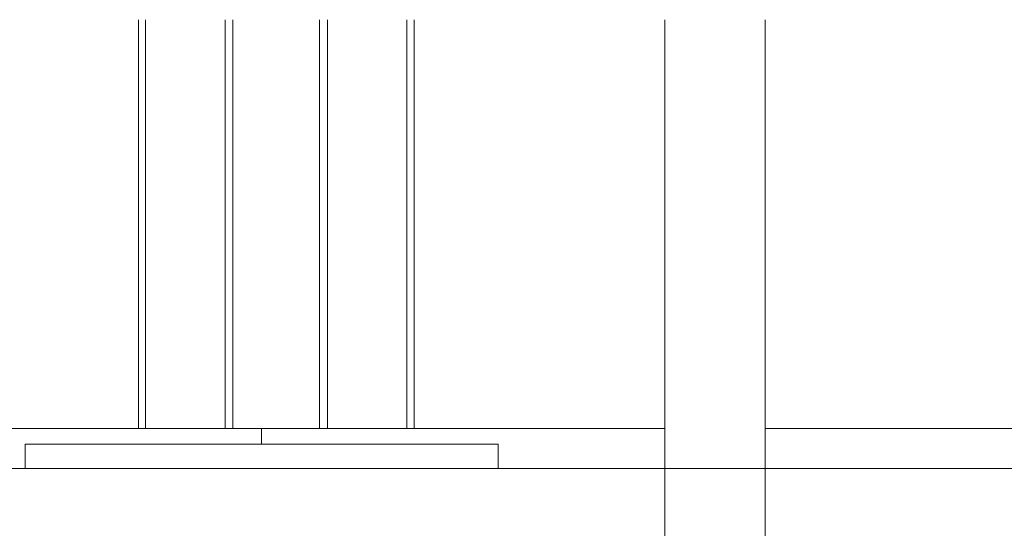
# Model space of a CAD drawing. Header units: millimetres. Extents: x 53746 to 116821, y -810352 to -765802.
# Tile 152 of 256: x 74076 to 74701, y -772551 to -772228. Entities that reach past the tile are written whole.
import ezdxf

# ---------------------------------------------------------------- set-up
doc = ezdxf.new("R2010")
doc.units = ezdxf.units.MM
doc.header["$MEASUREMENT"] = 0
for name, color, linetype, lineweight in [('Main Cradle Rails', 7, 'Continuous', 0), ('Side Cradle Stbd', 7, 'Continuous', 0), ('Side Cradle Tower Platform', 7, 'Continuous', 0), ('Side Slip Rails', 7, 'Continuous', 0)]:
    doc.layers.add(name, color=color, linetype=linetype, lineweight=lineweight)

# ---------------------------------------------------------------- blocks, each defined once
blk = doc.blocks.new('*U57')
at = {"layer": 'Side Cradle Stbd', "color": 7, "linetype": 'Continuous', "lineweight": 0}
for p, q in [((-11053.42, 15589.32), (-11308.46, 15589.32)), ((-10797.53, 15589.32), (-11053.42, 15589.32)), ((-10242.53, 15589.32), (-10734.03, 15589.32)), ((-11203.42, 15564.01), (-11203.42, 15579.32)), ((-11203.42, 15579.32), (-10903.42, 15579.32)), ((-10903.42, 15579.32), (-10903.42, 15564.01))]:
    blk.add_line(p, q, dxfattribs=at)
at = {"layer": 'Side Cradle Stbd', "color": 7, "linetype": 'Continuous', "lineweight": 0, "flags": 128}
blk.add_lwpolyline([(-11053.42, 15589.32), (-11053.42, 15589.32), (-11053.42, 15579.32)], dxfattribs=at)
at = {"layer": 'Side Cradle Tower Platform', "color": 7, "linetype": 'Continuous', "lineweight": 0}
for p, q in [((-10797.53, 15399.01), (-10797.53, 15848.76)), ((-10734.03, 15848.76), (-10734.03, 15399.01)), ((-14083.46, 15564.01), (-8022.53, 15564.01))]:
    blk.add_line(p, q, dxfattribs=at)
at = {"layer": 'Side Slip Rails', "color": 7, "linetype": 'Continuous', "lineweight": 0}
for p, q in [((-11131.64, 15848.76), (-11131.64, 15589.32)), ((-11127.03, 15848.76), (-11127.03, 15589.32)), ((-11076.64, 15848.76), (-11076.64, 15589.32)), ((-11071.64, 15848.76), (-11071.64, 15589.32)), ((-11016.64, 15848.76), (-11016.64, 15589.32)), ((-11011.64, 15848.76), (-11011.64, 15589.32)), ((-10961.26, 15848.76), (-10961.26, 15589.32)), ((-10956.64, 15848.76), (-10956.64, 15589.32))]:
    blk.add_line(p, q, dxfattribs=at)

msp = doc.modelspace()

# ---------------------------------------------------------------- block references
at = {"layer": 'Main Cradle Rails', "color": 7, "linetype": 'Continuous', "lineweight": 0}
msp.add_blockref('*U57', (85283.05, -788076.95), dxfattribs=at)

doc.saveas('drawing.dxf')
